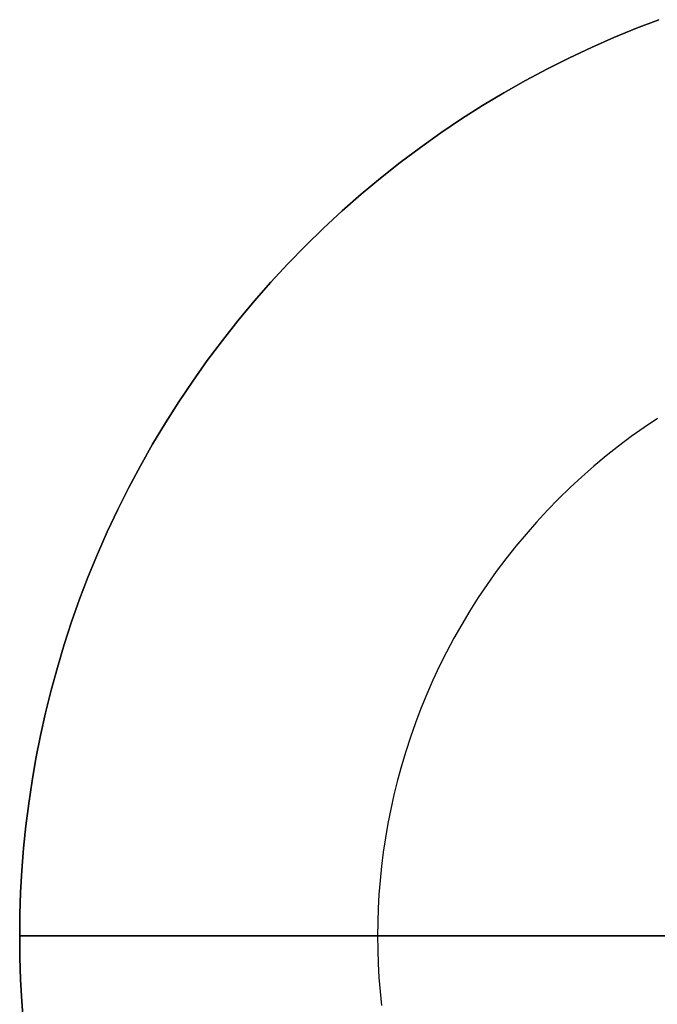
# Model space of a CAD drawing. Header units: millimetres. Extents: x -2360 to -760, y 1250 to 2850.
# Tile 2 of 5: x -2360 to -1837, y 1994 to 2801. Entities that reach past the tile are written whole.
import ezdxf

# ---------------------------------------------------------------- set-up
doc = ezdxf.new("R2010")
doc.units = ezdxf.units.MM
doc.layers.add('MODELADO', color=7, linetype='Continuous')

msp = doc.modelspace()

# ---------------------------------------------------------------- linework, layer by layer
at = {"layer": 'MODELADO'}
for points in [[(-2356.76, 1978.12), (-2358.19, 1996.29), (-2359.2, 2014.34), (-2359.8, 2032.24), (-2360, 2050), (-2359.8, 2067.76), (-2359.2, 2085.66), (-2358.19, 2103.71), (-2356.76, 2121.88), (-2354.9, 2140.17), (-2352.6, 2158.56), (-2349.85, 2177.03), (-2346.64, 2195.57), (-2342.97, 2214.17), (-2338.83, 2232.8), (-2334.22, 2251.46), (-2329.12, 2270.13), (-2323.53, 2288.78), (-2317.46, 2307.4), (-2310.89, 2325.97), (-2303.83, 2344.48), (-2296.27, 2362.89), (-2288.22, 2381.21), (-2279.67, 2399.39), (-2270.63, 2417.44), (-2261.09, 2435.31), (-2251.07, 2453.01), (-2240.57, 2470.5), (-2229.6, 2487.77), (-2218.15, 2504.79), (-2206.24, 2521.56), (-2193.88, 2538.05), (-2181.08, 2554.24), (-2167.85, 2570.11), (-2154.2, 2585.66), (-2140.14, 2600.85), (-2125.69, 2615.69), (-2110.85, 2630.14), (-2095.66, 2644.2), (-2080.11, 2657.85), (-2064.24, 2671.08), (-2048.05, 2683.88), (-2031.56, 2696.24), (-2014.79, 2708.15), (-1997.77, 2719.6), (-1980.5, 2730.57), (-1963.01, 2741.07), (-1945.31, 2751.09), (-1927.44, 2760.63), (-1909.39, 2769.67), (-1891.21, 2778.22), (-1872.89, 2786.27), (-1854.48, 2793.83), (-1835.97, 2800.89)], [(-2356.76, 1978.12), (-2358.19, 1996.29), (-2359.2, 2014.34), (-2359.8, 2032.24), (-2360, 2050), (-2359.8, 2067.76), (-2359.2, 2085.66), (-2358.19, 2103.71), (-2356.76, 2121.88), (-2354.9, 2140.17), (-2352.6, 2158.56), (-2349.85, 2177.03), (-2346.64, 2195.57), (-2342.97, 2214.17), (-2338.83, 2232.8), (-2334.22, 2251.46), (-2329.12, 2270.13), (-2323.53, 2288.78), (-2317.46, 2307.4), (-2310.89, 2325.97), (-2303.83, 2344.48), (-2296.27, 2362.89), (-2288.22, 2381.21), (-2279.67, 2399.39), (-2270.63, 2417.44), (-2261.09, 2435.31), (-2251.07, 2453.01), (-2240.57, 2470.5), (-2229.6, 2487.77), (-2218.15, 2504.79), (-2206.24, 2521.56), (-2193.88, 2538.05), (-2181.08, 2554.24), (-2167.85, 2570.11), (-2154.2, 2585.66), (-2140.14, 2600.85), (-2125.69, 2615.69), (-2110.85, 2630.14), (-2095.66, 2644.2), (-2080.11, 2657.85), (-2064.24, 2671.08), (-2048.05, 2683.88), (-2031.56, 2696.24), (-2014.79, 2708.15), (-1997.77, 2719.6), (-1980.5, 2730.57), (-1963.01, 2741.07), (-1945.31, 2751.09), (-1927.44, 2760.63), (-1909.39, 2769.67), (-1891.21, 2778.22), (-1872.89, 2786.27), (-1854.48, 2793.83), (-1835.97, 2800.89)], [(-1835.97, 2800.89), (-1854.48, 2793.83), (-1872.89, 2786.27), (-1891.21, 2778.22), (-1909.39, 2769.67), (-1927.44, 2760.63), (-1945.31, 2751.09), (-1963.01, 2741.07), (-1980.5, 2730.57), (-1997.77, 2719.6), (-2014.79, 2708.15), (-2031.56, 2696.24), (-2048.05, 2683.88), (-2064.24, 2671.08), (-2080.11, 2657.85), (-2095.66, 2644.2), (-2110.85, 2630.14), (-2125.69, 2615.69), (-2140.14, 2600.85), (-2154.2, 2585.66), (-2167.85, 2570.11), (-2181.08, 2554.24), (-2193.88, 2538.05), (-2206.24, 2521.56), (-2218.15, 2504.79), (-2229.6, 2487.77), (-2240.57, 2470.5), (-2251.07, 2453.01), (-2261.09, 2435.31), (-2270.63, 2417.44), (-2279.67, 2399.39), (-2288.22, 2381.21), (-2296.27, 2362.89), (-2303.83, 2344.48), (-2310.89, 2325.97), (-2317.46, 2307.4), (-2323.53, 2288.78), (-2329.12, 2270.13), (-2334.22, 2251.46), (-2338.83, 2232.8), (-2342.97, 2214.17), (-2346.64, 2195.57), (-2349.85, 2177.03), (-2352.6, 2158.56), (-2354.9, 2140.17), (-2356.76, 2121.88), (-2358.19, 2103.71), (-2359.2, 2085.66), (-2359.8, 2067.76), (-2360, 2050), (-2359.8, 2032.24), (-2359.2, 2014.34), (-2358.19, 1996.29), (-2356.76, 1978.12)], [(-1835.97, 2800.89), (-1854.48, 2793.83), (-1872.89, 2786.27), (-1891.21, 2778.22), (-1909.39, 2769.67), (-1927.44, 2760.63), (-1945.31, 2751.09), (-1963.01, 2741.07), (-1980.5, 2730.57), (-1997.77, 2719.6), (-2014.79, 2708.15), (-2031.56, 2696.24), (-2048.05, 2683.88), (-2064.24, 2671.08), (-2080.11, 2657.85), (-2095.66, 2644.2), (-2110.85, 2630.14), (-2125.69, 2615.69), (-2140.14, 2600.85), (-2154.2, 2585.66), (-2167.85, 2570.11), (-2181.08, 2554.24), (-2193.88, 2538.05), (-2206.24, 2521.56), (-2218.15, 2504.79), (-2229.6, 2487.77), (-2240.57, 2470.5), (-2251.07, 2453.01), (-2261.09, 2435.31), (-2270.63, 2417.44), (-2279.67, 2399.39), (-2288.22, 2381.21), (-2296.27, 2362.89), (-2303.83, 2344.48), (-2310.89, 2325.97), (-2317.46, 2307.4), (-2323.53, 2288.78), (-2329.12, 2270.13), (-2334.22, 2251.46), (-2338.83, 2232.8), (-2342.97, 2214.17), (-2346.64, 2195.57), (-2349.85, 2177.03), (-2352.6, 2158.56), (-2354.9, 2140.17), (-2356.76, 2121.88), (-2358.19, 2103.71), (-2359.2, 2085.66), (-2359.8, 2067.76), (-2360, 2050), (-2359.8, 2032.24), (-2359.2, 2014.34), (-2358.19, 1996.29), (-2356.76, 1978.12)], [(-2356.76, 1978.12), (-2358.19, 1996.29), (-2359.2, 2014.34), (-2359.8, 2032.24), (-2360, 2050), (-2359.8, 2067.76), (-2359.2, 2085.66), (-2358.19, 2103.71), (-2356.76, 2121.88), (-2354.9, 2140.17), (-2352.6, 2158.56), (-2349.85, 2177.03), (-2346.64, 2195.57), (-2342.97, 2214.17), (-2338.83, 2232.8), (-2334.22, 2251.46), (-2329.12, 2270.13), (-2323.53, 2288.78), (-2317.46, 2307.4), (-2310.89, 2325.97), (-2303.83, 2344.48), (-2296.27, 2362.89), (-2288.22, 2381.21), (-2279.67, 2399.39), (-2270.63, 2417.44), (-2261.09, 2435.31), (-2251.07, 2453.01), (-2240.57, 2470.5), (-2229.6, 2487.77), (-2218.15, 2504.79), (-2206.24, 2521.56), (-2193.88, 2538.05), (-2181.08, 2554.24), (-2167.85, 2570.11), (-2154.2, 2585.66), (-2140.14, 2600.85), (-2125.69, 2615.69), (-2110.85, 2630.14), (-2095.66, 2644.2), (-2080.11, 2657.85), (-2064.24, 2671.08), (-2048.05, 2683.88), (-2031.56, 2696.24), (-2014.79, 2708.15), (-1997.77, 2719.6), (-1980.5, 2730.57), (-1963.01, 2741.07), (-1945.31, 2751.09), (-1927.44, 2760.63), (-1909.39, 2769.67), (-1891.21, 2778.22), (-1872.89, 2786.27), (-1854.48, 2793.83), (-1835.97, 2800.89)], [(-1835.97, 2800.89), (-1854.48, 2793.83), (-1872.89, 2786.27), (-1891.21, 2778.22), (-1909.39, 2769.67), (-1927.44, 2760.63), (-1945.31, 2751.09), (-1963.01, 2741.07), (-1980.5, 2730.57), (-1997.77, 2719.6), (-2014.79, 2708.15), (-2031.56, 2696.24), (-2048.05, 2683.88), (-2064.24, 2671.08), (-2080.11, 2657.85), (-2095.66, 2644.2), (-2110.85, 2630.14), (-2125.69, 2615.69), (-2140.14, 2600.85), (-2154.2, 2585.66), (-2167.85, 2570.11), (-2181.08, 2554.24), (-2193.88, 2538.05), (-2206.24, 2521.56), (-2218.15, 2504.79), (-2229.6, 2487.77), (-2240.57, 2470.5), (-2251.07, 2453.01), (-2261.09, 2435.31), (-2270.63, 2417.44), (-2279.67, 2399.39), (-2288.22, 2381.21), (-2296.27, 2362.89), (-2303.83, 2344.48), (-2310.89, 2325.97), (-2317.46, 2307.4), (-2323.53, 2288.78), (-2329.12, 2270.13), (-2334.22, 2251.46), (-2338.83, 2232.8), (-2342.97, 2214.17), (-2346.64, 2195.57), (-2349.85, 2177.03), (-2352.6, 2158.56), (-2354.9, 2140.17), (-2356.76, 2121.88), (-2358.19, 2103.71), (-2359.2, 2085.66), (-2359.8, 2067.76), (-2360, 2050), (-2359.8, 2032.24), (-2359.2, 2014.34), (-2358.19, 1996.29), (-2356.76, 1978.12)], [(-1837.25, 2474.08), (-1848.04, 2466.83), (-1858.66, 2459.29), (-1869.1, 2451.46), (-1879.35, 2443.35), (-1889.41, 2434.97), (-1899.25, 2426.33), (-1908.87, 2417.42), (-1918.27, 2408.27), (-1927.42, 2398.87), (-1936.33, 2389.25), (-1944.97, 2379.41), (-1953.35, 2369.35), (-1961.46, 2359.1), (-1969.29, 2348.66), (-1976.83, 2338.04), (-1984.08, 2327.25), (-1991.03, 2316.32), (-1997.68, 2305.24), (-2004.03, 2294.03), (-2010.06, 2282.71), (-2015.79, 2271.28), (-2021.21, 2259.76), (-2026.31, 2248.17), (-2031.09, 2236.5), (-2035.57, 2224.78), (-2039.72, 2213.02), (-2043.57, 2201.23), (-2047.11, 2189.41), (-2050.34, 2177.59), (-2053.26, 2165.78), (-2055.88, 2153.97), (-2058.21, 2142.19), (-2060.24, 2130.45), (-2061.98, 2118.75), (-2063.44, 2107.11), (-2064.62, 2095.53), (-2065.52, 2084.02), (-2066.16, 2072.59), (-2066.54, 2061.25), (-2066.67, 2050), (-2066.54, 2038.75), (-2066.16, 2027.41), (-2065.52, 2015.98), (-2064.62, 2004.47), (-2063.44, 1992.89)], [(-1837.25, 2474.08), (-1848.04, 2466.83), (-1858.66, 2459.29), (-1869.1, 2451.46), (-1879.35, 2443.35), (-1889.41, 2434.97), (-1899.25, 2426.33), (-1908.87, 2417.42), (-1918.27, 2408.27), (-1927.42, 2398.87), (-1936.33, 2389.25), (-1944.97, 2379.41), (-1953.35, 2369.35), (-1961.46, 2359.1), (-1969.29, 2348.66), (-1976.83, 2338.04), (-1984.08, 2327.25), (-1991.03, 2316.32), (-1997.68, 2305.24), (-2004.03, 2294.03), (-2010.06, 2282.71), (-2015.79, 2271.28), (-2021.21, 2259.76), (-2026.31, 2248.17), (-2031.09, 2236.5), (-2035.57, 2224.78), (-2039.72, 2213.02), (-2043.57, 2201.23), (-2047.11, 2189.41), (-2050.34, 2177.59), (-2053.26, 2165.78), (-2055.88, 2153.97), (-2058.21, 2142.19), (-2060.24, 2130.45), (-2061.98, 2118.75), (-2063.44, 2107.11), (-2064.62, 2095.53), (-2065.52, 2084.02), (-2066.16, 2072.59), (-2066.54, 2061.25), (-2066.67, 2050), (-2066.54, 2038.75), (-2066.16, 2027.41), (-2065.52, 2015.98), (-2064.62, 2004.47), (-2063.44, 1992.89)], [(-1837.25, 2474.08), (-1848.04, 2466.83), (-1858.66, 2459.29), (-1869.1, 2451.46), (-1879.35, 2443.35), (-1889.41, 2434.97), (-1899.25, 2426.33), (-1908.87, 2417.42), (-1918.27, 2408.27), (-1927.42, 2398.87), (-1936.33, 2389.25), (-1944.97, 2379.41), (-1953.35, 2369.35), (-1961.46, 2359.1), (-1969.29, 2348.66), (-1976.83, 2338.04), (-1984.08, 2327.25), (-1991.03, 2316.32), (-1997.68, 2305.24), (-2004.03, 2294.03), (-2010.06, 2282.71), (-2015.79, 2271.28), (-2021.21, 2259.76), (-2026.31, 2248.17), (-2031.09, 2236.5), (-2035.57, 2224.78), (-2039.72, 2213.02), (-2043.57, 2201.23), (-2047.11, 2189.41), (-2050.34, 2177.59), (-2053.26, 2165.78), (-2055.88, 2153.97), (-2058.21, 2142.19), (-2060.24, 2130.45), (-2061.98, 2118.75), (-2063.44, 2107.11), (-2064.62, 2095.53), (-2065.52, 2084.02), (-2066.16, 2072.59), (-2066.54, 2061.25), (-2066.67, 2050), (-2066.54, 2038.75), (-2066.16, 2027.41), (-2065.52, 2015.98), (-2064.62, 2004.47), (-2063.44, 1992.89)], [(-2066.67, 2050), (-2360, 2050)], [(-1826.67, 2050), (-2360, 2050)], [(-2360, 2050), (-2066.67, 2050)], [(-2360, 2050), (-1563.33, 2050)]]:
    msp.add_lwpolyline(points, dxfattribs=at)
at = {"layer": 'MODELADO', "extrusion": (1, 0, 0)}
for points in [[(2050, 0), (2050, -16)], [(2050, 16), (2050, 32)], [(2050, 0), (2050, 16)]]:
    msp.add_lwpolyline(points, dxfattribs=at)

doc.saveas('drawing.dxf')
